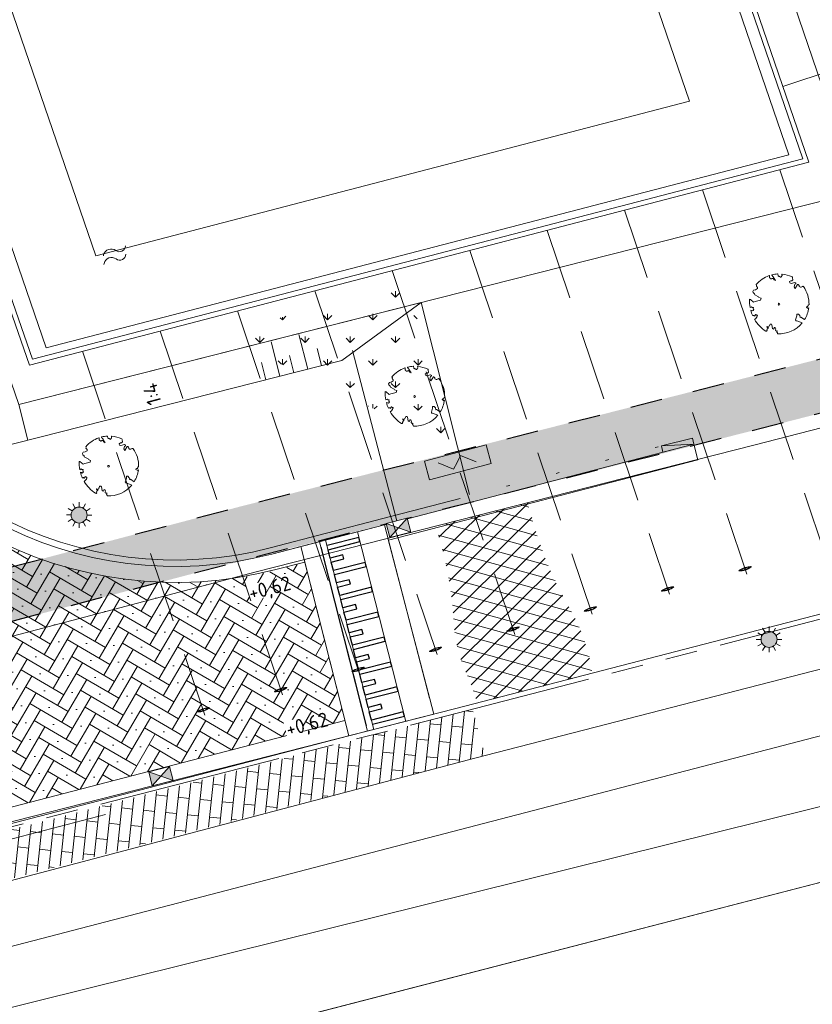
# Model space of a CAD drawing. Header units: metres. Extents: x 264570 to 266133, y 576109 to 577454.
# Tile 61 of 128: x 265560 to 265585, y 576738 to 576769. Entities that reach past the tile are written whole.
import ezdxf
from ezdxf.enums import TextEntityAlignment as Align

# ---------------------------------------------------------------- set-up
doc = ezdxf.new("R2010")
doc.units = ezdxf.units.M
doc.set_wipeout_variables(frame=1)
for name, pattern in [('B-WE-RI-HWA_PVC_160-G', [10, 5.5, -4.5]), ('B-WE-VH-KANTOPSLUITING_TROTTOIRBAND_[AFMETING1]-G', [10, 5.75, -0.75, 1, -0.75, 1, -0.75]), ('B-WE-VH-KANTOPSLUITING_TROTTOIRBAND_RWS_[AFMETINGEN1]-G', [10, 2.5, -1.5, 0, -1.5, 0, -1.5, 0, -1.5, 0, -1.5]), ('NLCS-HIDDEN', [4, 2, -2]), ('XX-HIDDEN2', [3.335, 2.225, -1.11])]:
    doc.linetypes.add(name, pattern=pattern)
for name, color, linetype, lineweight in [('B-OI-RI-HWA_KOLK-S', 252, 'Continuous', 9), ('B-WE-GK-BESCHOEIING-TYPE_1-G', 252, 'B-WE-GK-BESCHOEIING_TYPE_1-G', 15), ('B-WE-GR-BOOM-S', 252, 'Continuous', 15), ('B-WE-GR-GRAS_BERMKRUIDENMENGSEL-A', 252, 'Continuous', 18), ('B-WE-GW-TALUDARCERING_KORT-G', 252, 'Continuous', 15), ('B-WE-GW-TALUDARCERING_LANG-G', 252, 'Continuous', 15), ('B-WE-IE-MEUBILAIR_WEGMEUBILAIR_VERDEELKAST-S', 252, 'Continuous', 15), ('B-WE-KL-ET_LS_OV_LICHTMAST-S', 252, 'Continuous', 15), ('B-WE-KL-TRACE-A', 252, 'Continuous', 13), ('B-WE-KL-TRACE-GD', 252, 'NLCS-HIDDEN', 25), ('B-WE-OG-TOPOGRAFIE-G', 252, 'Continuous', 15), ('B-WE-OG-TOPOGRAFIE-S', 252, 'Continuous', 18), ('B-WE-RI-HWA_PVC_160-G', 252, 'B-WE-RI-HWA_PVC_160-G', 18), ('B-WE-VH-KANTOPSLUITING_ELEMENT_VERLOOPBAND_11-22x25_19-22x16-G', 252, 'Continuous', 18), ('B-WE-VH-KANTOPSLUITING_OPSLUITBAND_10X20-G', 252, 'B-WE-VH-KANTOPSLUITING_TALUDBAND-G', 18), ('B-WE-VH-KANTOPSLUITING_TROTTOIRBAND_[AFMETINGEN1]-G', 252, 'B-WE-VH-KANTOPSLUITING_TROTTOIRBAND_[AFMETING1]-G', 18), ('B-WE-VH-KANTOPSLUITING_TROTTOIRBAND_RWS_11-22X25-G', 252, 'B-WE-VH-KANTOPSLUITING_TROTTOIRBAND_RWS_[AFMETINGEN1]-G', 18), ('B-WE-VH-STRAATBAKSTEEN_DF_KEPER_ELZAS-A', 252, 'Continuous', 13), ('B-WE-VH-VERHARDING_ASFALT-A', 252, 'Continuous', 18), ('B-WE-VH-VERHARDING_BETONSTRAATSTEEN_DIKFORMAAT_HALF-A', 252, 'Continuous', 13), ('B-XX-AL-HOOGTELABEL-T18', 252, 'Continuous', 18), ('B-XX-GC-VERANKERING_ANKERSTANG-G', 252, 'XX-HIDDEN2', 18), ('B-XX-GK-BESCHOEIING_KUNSTSTOF-G', 252, 'GK-BESCHOEIING', 18)]:
    doc.layers.add(name, color=color, linetype=linetype, lineweight=lineweight)
doc.styles.add('NLCS-ISO-M250-T18', font='NLCS-ISO.ttf', dxfattribs={"height": 0.45})
doc.styles.get("Standard").update_dxf_attribs({"font": 'arial.ttf'})
doc.linetypes.add('B-WE-GK-BESCHOEIING_TYPE_1-G', pattern='A,7.5,[151,NLCS.shx,S=2,R=0,X=-0.25,Y=0.6],2.5', length=10)
doc.linetypes.add('B-WE-VH-KANTOPSLUITING_TALUDBAND-G', pattern='A,5,-2.5,[4,NLCS.shx,S=0.5,R=0,X=0,Y=0],-2.5', length=10)
doc.linetypes.add('GK-BESCHOEIING', pattern='A,30,-5,[1,NLCS.SHX,S=1,R=0,X=0,Y=0],-5', length=40)

# ---------------------------------------------------------------- blocks, each defined once
blk = doc.blocks.new('BOOM-S')
blk.add_lwpolyline([(0.3987779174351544, 4.34424961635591), (0.4068101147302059, 4.353639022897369), (0.4144662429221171, 4.361840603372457), (0.4218039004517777, 4.36920935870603), (0.4288806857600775, 4.3761002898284), (0.4357541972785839, 4.382868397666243), (0.4424820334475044, 4.389868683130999), (0.4491217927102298, 4.397456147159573), (0.4557310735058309, 4.405985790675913), (0.4622602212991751, 4.41584358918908), (0.4682305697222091, 4.427539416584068), (0.4730561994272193, 4.441614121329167), (0.4761511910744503, 4.458608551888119), (0.4769296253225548, 4.479063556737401), (0.4748055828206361, 4.503519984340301), (0.4691931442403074, 4.53251868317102), (0.4381798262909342, 4.641635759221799, -0.5293802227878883), (0.4878173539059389, 4.700947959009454, -0.08713876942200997), (2.045227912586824, 4.26384220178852, -0.3723405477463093), (2.106244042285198, 4.123633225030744), (2.170159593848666, 3.797753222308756), (2.010102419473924, 3.638201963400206), (1.836640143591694, 3.674522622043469), (1.629119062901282, 3.518876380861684), (1.708541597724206, 3.321247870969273), (1.923431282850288, 3.252119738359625), (2.500306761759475, 3.384727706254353), (2.640982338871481, 3.307005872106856), (2.627193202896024, 3.183194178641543), (2.495602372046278, 3.102148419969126), (2.375976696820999, 2.711768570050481), (2.528988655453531, 2.461500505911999), (2.920617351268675, 3.085555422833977, -0.5046405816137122), (3.140271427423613, 2.894764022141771, 0.3319483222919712), (3.267157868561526, 2.693230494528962, 0.282007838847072), (3.681371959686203, 2.769398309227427), (3.648234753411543, 2.752252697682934, -0.5121558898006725), (3.837951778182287, 2.750751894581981, -0.1607604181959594), (4.697004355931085, -0.05169747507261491), (4.588986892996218, -0.1558635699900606), (4.588047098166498, -0.2709153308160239), (4.482533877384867, -0.2902863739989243), (4.495772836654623, -0.4037004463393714), (4.331532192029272, -0.3508312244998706), (4.281794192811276, -0.4787032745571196), (4.484321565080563, -0.6133576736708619), (4.547656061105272, -0.6635139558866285), (4.659341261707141, -0.5524494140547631, -0.1063709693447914), (4.001892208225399, -2.406679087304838), (3.41620020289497, -2.029217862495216), (3.307659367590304, -2.103838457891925), (3.238407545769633, -1.793056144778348), (3.029755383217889, -1.542788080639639), (2.787641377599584, -1.545155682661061), (2.793282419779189, -1.834767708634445), (2.609555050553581, -2.468733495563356), (2.637432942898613, -2.589627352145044), (2.770680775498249, -2.608685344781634), (3.623238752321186, -2.934605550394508, -0.2362982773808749), (-0.2075243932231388, -4.622307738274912, 0.1596250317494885), (-0.3199674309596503, -4.397955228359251, 0.3508021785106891), (-0.2902491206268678, -4.174571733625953, -0.5046405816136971), (-0.5531954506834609, -4.050038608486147), (-0.4892187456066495, -3.844850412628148), (-0.5969296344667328, -3.653208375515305), (-0.7390886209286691, -3.667472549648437), (-0.7604602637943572, -3.820534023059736), (-0.8683093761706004, -3.882888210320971), (-0.9959863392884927, -3.78527215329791), (-1.106231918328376, -3.203708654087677), (-1.190332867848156, -3.119737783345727), (-1.403219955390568, -3.12637517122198), (-1.462415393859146, -3.378935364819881), (-1.549165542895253, -3.406174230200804), (-1.630999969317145, -3.616835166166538), (-1.846968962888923, -3.501336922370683, 0.7335825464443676), (-1.768083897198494, -3.66274319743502, -0.8616245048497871), (-1.724211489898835, -3.805577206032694, 0.2799778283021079), (-1.883663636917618, -4.049792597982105), (-1.87702568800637, -4.059096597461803, -0.8270561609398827), (-2.035627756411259, -4.225184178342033, -0.1167741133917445), (-3.828223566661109, -2.356820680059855), (-3.79339575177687, -2.350307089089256), (-3.76493396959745, -2.342410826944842), (-3.742092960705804, -2.333415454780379), (-3.724127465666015, -2.323604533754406), (-3.710292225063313, -2.313261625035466), (-3.69984197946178, -2.302670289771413), (-3.692031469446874, -2.292114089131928), (-3.473611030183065, -2.013538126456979), (-3.468919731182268, -2.003820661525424), (-3.465085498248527, -1.994495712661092), (-3.461816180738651, -1.985353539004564), (-3.458819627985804, -1.976184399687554), (-3.455803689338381, -1.966778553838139), (-3.452476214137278, -1.956926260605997), (-3.448545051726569, -1.946417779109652), (-3.443718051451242, -1.935043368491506), (-3.437803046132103, -1.922657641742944), (-3.43100780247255, -1.909372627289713), (-3.423640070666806, -1.895364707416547), (-3.416007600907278, -1.88081026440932), (-3.408418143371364, -1.865885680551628), (-3.401179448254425, -1.850767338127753), (-3.394599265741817, -1.835631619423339), (-3.388985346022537, -1.820654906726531), (-3.384593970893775, -1.806019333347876), (-3.381475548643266, -1.791930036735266), (-3.379629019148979, -1.778597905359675), (-3.379053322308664, -1.766233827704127), (-3.379747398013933, -1.755048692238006), (-3.381710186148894, -1.745253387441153), (-3.384940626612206, -1.737058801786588), (-3.389437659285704, -1.730675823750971), (-3.395177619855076, -1.726207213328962), (-3.402046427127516, -1.723323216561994), (-3.409907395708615, -1.721585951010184), (-3.418623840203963, -1.720557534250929), (-3.428059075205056, -1.719800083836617), (-3.43807641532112, -1.718875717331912), (-3.44853917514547, -1.717346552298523), (-3.459310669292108, -1.714774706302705), (-3.470277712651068, -1.71082271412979), (-3.481421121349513, -1.705554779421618), (-3.492745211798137, -1.699135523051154), (-3.50425430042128, -1.691729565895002), (-3.515952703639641, -1.683501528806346), (-3.527844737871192, -1.674616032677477), (-3.539934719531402, -1.665237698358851), (-3.552226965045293, -1.655531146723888), (-3.564698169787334, -1.645612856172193), (-3.577214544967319, -1.635406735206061), (-3.589614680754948, -1.624788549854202), (-3.601737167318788, -1.613634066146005), (-3.825925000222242, -1.870157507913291), (-3.837007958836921, -1.857557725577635), (-3.847329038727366, -1.844048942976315), (-3.856726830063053, -1.829506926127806), (-3.865489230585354, -1.814105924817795), (-3.875701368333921, -1.799214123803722), (-3.88989767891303, -1.786498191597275), (-3.910612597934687, -1.777624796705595), (-3.94038056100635, -1.774260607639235), (-3.981736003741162, -1.778072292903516), (-4.037213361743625, -1.790726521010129), (-4.109347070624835, -1.813889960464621, -0.04099741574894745), (-4.417328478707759, -0.9470890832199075), (-4.257176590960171, -0.9746547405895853), (-4.114496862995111, -1.066137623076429), (-4.038465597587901, -0.9972947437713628), (-3.94700318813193, -0.8546361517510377), (-4.034588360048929, -0.7207480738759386), (-3.985542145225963, -0.5229899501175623), (-4.167342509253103, -0.5080714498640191), (-4.289085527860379, -0.3901508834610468), (-4.510309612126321, -0.5348354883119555, -0.05814040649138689), (-4.5988862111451, 0.7644784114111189), (-4.47324192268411, 0.7395528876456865), (-3.963079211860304, 0.335541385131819), (-3.742832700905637, 0.4119701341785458), (-2.884168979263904, 0.6385843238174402), (-2.811019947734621, 0.9221287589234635), (-3.142900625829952, 1.054281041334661), (-3.193741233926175, 1.162956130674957), (-3.799705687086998, 1.460400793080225), (-3.813162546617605, 1.63068809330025), (-4.017955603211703, 1.804271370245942), (-4.101227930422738, 1.972836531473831), (-3.961329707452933, 2.192710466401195), (-3.648771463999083, 2.241643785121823), (-3.364856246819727, 2.427282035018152), (-3.361664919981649, 2.618591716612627), (-3.538710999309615, 2.827212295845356), (-3.491690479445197, 2.915399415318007), (-3.56178316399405, 3.051834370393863, -0.1342797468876), (-1.53434658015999, 4.457609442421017, -0.5417265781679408), (-1.472156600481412, 4.40997469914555), (-1.482215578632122, 4.277483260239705), (-1.480081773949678, 4.208620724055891), (-1.470720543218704, 4.155952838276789), (-1.455714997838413, 4.116594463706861), (-1.436648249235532, 4.087660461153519), (-1.415103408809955, 4.066265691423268), (-1.392663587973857, 4.049525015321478), (-1.370911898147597, 4.034553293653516), (-1.351100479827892, 4.019063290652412), (-1.33315758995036, 4.003159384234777), (-1.316680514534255, 3.987543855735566), (-1.301266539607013, 3.972918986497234), (-1.286512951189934, 3.959987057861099), (-1.272017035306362, 3.949450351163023), (-1.25737607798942, 3.942011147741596), (-1.242187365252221, 3.938371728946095), (-1.226133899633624, 3.938974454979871), (-1.209241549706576, 3.943222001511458), (-1.191621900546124, 3.950257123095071), (-1.173386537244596, 3.959222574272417), (-1.154647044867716, 3.969261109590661), (-1.135515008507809, 3.979515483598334), (-1.116102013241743, 3.989128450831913), (-1.096519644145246, 3.997242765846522), (-1.076885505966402, 4.003246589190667), (-1.057341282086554, 4.007509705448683), (-1.038034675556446, 4.010647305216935), (-1.019113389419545, 4.013274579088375), (-1.000725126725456, 4.016006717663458), (-0.9830175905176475, 4.019458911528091), (-0.9661384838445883, 4.024246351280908), (-0.9502355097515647, 4.030984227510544), (-0.9354276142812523, 4.04011654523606), (-0.9217187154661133, 4.051402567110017), (-0.909083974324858, 4.064430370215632), (-0.8974985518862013, 4.078788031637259), (-0.8877237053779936, 3.986718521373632), (-0.8669159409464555, 3.962948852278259), (-0.7688214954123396, 3.796562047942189), (-0.5630461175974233, 3.684102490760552), (-0.8545067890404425, 4.156201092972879), (-0.8491501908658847, 4.170546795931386), (-0.8454482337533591, 4.184469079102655), (-0.8437656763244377, 4.198121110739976), (-0.8444672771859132, 4.211656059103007), (-0.8479177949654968, 4.225227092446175), (-0.8544819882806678, 4.238987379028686), (-0.8645246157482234, 4.253090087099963), (-0.8783150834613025, 4.267823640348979), (-0.8957413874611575, 4.284017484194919), (-0.9165961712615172, 4.302636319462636), (-0.9406720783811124, 4.324644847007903), (-0.96776175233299, 4.351007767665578), (-0.9976578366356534, 4.382689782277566), (-1.030152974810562, 4.420655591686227), (-1.10569949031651, 4.518565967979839, -0.5431042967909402), (-1.079694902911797, 4.592575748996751, -0.04676559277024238), (-0.2159664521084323, 4.718149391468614, -0.3851675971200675), (-0.1673587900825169, 4.678487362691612), (-0.1404077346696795, 4.501466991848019), (-0.1270176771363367, 4.446162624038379), (-0.112003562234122, 4.407440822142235), (-0.09572821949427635, 4.382290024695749), (-0.07855447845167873, 4.367698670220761), (-0.0608451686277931, 4.360655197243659), (-0.04296311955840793, 4.35814804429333), (-0.02527116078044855, 4.357165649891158), (-0.008065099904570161, 4.355231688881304), (0.008627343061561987, 4.352010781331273), (0.02484547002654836, 4.347702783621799), (0.04062858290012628, 4.342507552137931), (0.05601598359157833, 4.336624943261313), (0.07104697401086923, 4.330254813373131), (0.08576085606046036, 4.323597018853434), (0.1001969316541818, 4.316851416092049), (0.1143637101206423, 4.310171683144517), (0.1281465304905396, 4.303526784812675), (0.1413999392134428, 4.296839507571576), (0.1539784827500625, 4.290032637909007), (0.1657367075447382, 4.283028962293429), (0.1765291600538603, 4.275751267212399), (0.1862103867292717, 4.2681223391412), (0.1946349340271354, 4.260064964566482), (0.2017367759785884, 4.251567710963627), (0.2077675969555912, 4.242882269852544), (0.2130585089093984, 4.23432611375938), (0.2179406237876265, 4.226216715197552), (0.2227450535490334, 4.218871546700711), (0.2278029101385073, 4.212608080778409), (0.2334453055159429, 4.207743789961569), (0.2400033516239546, 4.204596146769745), (0.2477214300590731, 4.203414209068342), (0.2564970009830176, 4.20417337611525), (0.2661407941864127, 4.20678063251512), (0.2764635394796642, 4.211142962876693), (0.2872759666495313, 4.217167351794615), (0.2983888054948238, 4.224760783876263), (0.3096127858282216, 4.233830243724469), (0.3207586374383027, 4.244282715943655), (0.3316651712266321, 4.255981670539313), (0.3422835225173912, 4.268616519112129), (0.352592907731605, 4.281833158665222), (0.3625725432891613, 4.29527748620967), (0.3722016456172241, 4.308595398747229), (0.3814594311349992, 4.321432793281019), (0.3903251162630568, 4.33343556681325)], format="xyb", close=True)
blk.add_circle((0, 0), 0.1382965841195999)
blk = doc.blocks.new('N-SKL-ET_LS_OV_LICHTMAST_TYPE6-SO')
h = blk.add_hatch(color=255)
h.dxf.hatch_style = 1
h.paths.add_polyline_path([(-1.25, 0, 1), (1.25, 0, 1)])
at = {"flags": 128}
for points in [[(-0.625, 1.082531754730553), (-1, 1.732050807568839)], [(0, 1.25), (0, 2)], [(0.625, 1.082531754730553), (1, 1.732050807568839)], [(-1.25, 0), (-2, 0)], [(-1.082531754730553, 0.625), (-1.732050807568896, 1)], [(1.082531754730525, 0.625), (1.732050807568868, 1)], [(2, 0), (1.25, 0)], [(-1.732050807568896, -1), (-1.082531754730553, -0.625)], [(-1, -1.732050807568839), (-0.625, -1.082531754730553)], [(0, -2), (0, -1.25)], [(0.9999999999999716, -1.732050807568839), (0.625, -1.082531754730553)], [(1.732050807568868, -1), (1.082531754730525, -0.625)]]:
    blk.add_lwpolyline(points, dxfattribs=at)
blk.add_circle((0, 0), 1.25)
at = {"lineweight": 30, "flags": 104}
blk.add_attdef('01', text='', height=1.8, dxfattribs=at).set_placement((2.706316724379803, 1.091518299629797), align=Align.TOP_LEFT)
blk = doc.blocks.new('SOG-TOPOGRAFIE_WATER-SO')
at = {"flags": 128}
for points in [[(-2.514054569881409, 0.5568924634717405), (-2.426488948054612, 0.6951578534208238, -0.5388311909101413), (-0.4182167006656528, 0.730876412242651, 0.6051675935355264), (1.257070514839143, 0.9290568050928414, -4.03570463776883)], [(-2.881594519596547, -0.7116924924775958), (-2.794028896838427, -0.5734271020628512, -0.5388311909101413), (-0.7857566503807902, -0.537708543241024, 0.6051675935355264), (0.8895305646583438, -0.3395281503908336, -4.03570463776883)]]:
    blk.add_lwpolyline(points, format="xyb", dxfattribs=at)
blk = doc.blocks.new('*U37')
for p, q in [((0.5000000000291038, 2.91038304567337e-11), (0, 0.1000000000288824)), ((0, 0), (0, 0.1000000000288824)), ((0, 0.1000000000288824), (0.5000000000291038, 0.1000000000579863)), ((0.5000000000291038, 2.91038304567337e-11), (0, 0)), ((0.5000000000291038, 0.1000000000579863), (0.5000000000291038, 2.91038304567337e-11))]:
    blk.add_line(p, q)
blk = doc.blocks.new('*U42')
blk.add_wipeout([(-1.125000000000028, 0.7499999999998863), (1.124999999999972, 0.7499999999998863), (1.124999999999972, -0.7499999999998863), (-1.125000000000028, -0.7499999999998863)])
h = blk.add_hatch(color=256)
h.dxf.hatch_style = 1
h.paths.add_polyline_path([(0, 0), (-1.124999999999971, 0.7499999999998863), (-1.124999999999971, -0.7499999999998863)])
h.paths.add_polyline_path([(1.124999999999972, -0.7499999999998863), (1.124999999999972, 0.7499999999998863), (5.551115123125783e-17, -1.110223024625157e-16)])
for p, q in [((-1.124999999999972, -0.7499999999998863), (1.124999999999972, 0.7499999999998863)), ((1.124999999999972, -0.7499999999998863), (-1.124999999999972, 0.7499999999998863))]:
    blk.add_line(p, q)
at = {"flags": 128}
blk.add_lwpolyline([(-1.124999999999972, -0.7499999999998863), (1.124999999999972, -0.7499999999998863), (1.124999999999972, 0.7499999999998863), (-1.124999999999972, 0.7499999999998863)], close=True, dxfattribs=at)

msp = doc.modelspace()

# ---------------------------------------------------------------- hatches: boundary and pattern name
at = {"layer": 'B-WE-GR-GRAS_BERMKRUIDENMENGSEL-A'}
h = msp.add_hatch(dxfattribs=at)
h.set_pattern_fill('AGR-KRUIDEN', color=256, scale=0.5, pattern_type=2)
h.set_pattern_definition([(90, (214669.059932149, 555914.2474301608), (-0.707106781, 0.707106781), [0.1875, -1.226713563]), (45, (214669.059932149, 555914.2474301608), (-0.7071067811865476, 0.7071067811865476), [0.1875, -0.8125000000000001]), (135, (214669.059932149, 555914.2474301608), (-0.7071067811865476, -0.7071067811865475), [0.1875, -0.8125])])
h.paths.add_polyline_path([(265571.9686177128, 576760.8377485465), (265573.2322089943, 576755.8450436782), (265566.0063562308, 576759.3287745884)])
at = {"layer": 'B-WE-KL-TRACE-A'}
h = msp.add_hatch(dxfattribs=at)
h.set_pattern_fill('DOTS', color=256, scale=0.5)
h.set_pattern_definition([(0, (265713.5037215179, 576754.347448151), (0.079375, 0.15875), [0, -0.15875])])
h.paths.add_polyline_path([(265257.4968369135, 576901.5761774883), (265280.0916573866, 576836.2847694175), (265298.3095297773, 576783.2684052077), (265291.7910652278, 576781.3919409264), (265239.3844830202, 576934.357341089), (265222.6545188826, 576983.2093656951), (265230.6998002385, 576979.9387431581), (265245.2970659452, 576937.4214639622), (265245.4268832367, 576937.0400356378)])
h.paths.add_polyline_path([(265223.1412313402, 576984.792636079), (265219.9171446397, 576993.6057803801), (265211.9711137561, 577028.5841000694), (265210.5470434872, 577042.0965979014), (265222.785960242, 577002.9892891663), (265229.9890989, 576982.0087943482)])
h.paths.add_polyline_path([(265207.4883815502, 577055.376185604), (265208.8761607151, 577042.2080411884), (265202.7742237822, 577069.0686844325)])
h.paths.add_polyline_path([(265194.590062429, 577097.9085658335), (265209.1096184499, 577055.7358143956), (265209.6692168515, 577050.4259835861), (265224.3538914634, 577003.5036852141), (265246.8556826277, 576937.9629903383), (265259.0579230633, 576902.1106026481), (265281.6549596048, 576836.8125882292), (265331.2802575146, 576692.4013527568), (265402.2473446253, 576711.0228501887), (265417.8306975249, 576715.0566852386), (265434.2459850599, 576719.39302536), (265450.777129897, 576723.649835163), (265466.979540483, 576727.876377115), (265483.5581751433, 576732.242807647), (265517.7483926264, 576741.1028640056), (265533.9867995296, 576745.3759710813), (265551.2601896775, 576749.8448133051), (265566.6743261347, 576753.91090446), (265582.2410935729, 576757.8706258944), (265589.3106052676, 576759.6852915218), (265591.0430590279, 576760.3291778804), (265486.4121519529, 577064.1697157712), (265488.3031695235, 577064.8209089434), (265593.6022476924, 576759.0400508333), (265591.7270126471, 576758.3430263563), (265591.5804511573, 576758.7686302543), (265589.8027725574, 576758.1081338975), (265582.6495914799, 576756.271991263), (265567.0881413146, 576752.3136223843), (265551.677254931, 576748.2483885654), (265534.4033856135, 576743.7794223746), (265518.1652984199, 576739.5063994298), (265483.9752518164, 576730.646387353), (265467.3979015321, 576726.280295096), (265451.1910992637, 576722.0526075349), (265434.66242537, 576717.7964340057), (265418.2481494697, 576713.4603611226), (265402.66378843, 576709.4262651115), (265330.2160485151, 576690.416310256), (265298.8464300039, 576781.7059561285), (265290.7389347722, 576779.3720590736), (265237.8235169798, 576933.822658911), (265212.5083100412, 577007.7438641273), (265210.3404490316, 577028.3139285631), (265197.8001714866, 577083.5160594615), (265193.029937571, 577097.3714341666)])
at = {"layer": 'B-WE-VH-STRAATBAKSTEEN_DF_KEPER_ELZAS-A'}
h = msp.add_hatch(dxfattribs=at)
h.set_pattern_fill('AVH-SBS_DIKFORMAAT_KEPER', color=256, scale=28, angle=40.68095393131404, pattern_type=2)
h.set_pattern_definition([(59.70339913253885, (70383.41480010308, 116926.5095320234), (-0.1386979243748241, 0.5285572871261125), [1.5456, -0.7728000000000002]), (329.7033991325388, (70382.41391728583, 116927.0943210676), (-0.1386979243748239, 0.5285572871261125), [1.5456, -0.7728000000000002]), (59.70339913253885, (70383.73531050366, 116927.4410658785), (-0.1386979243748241, 0.5285572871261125), [0, -2.3184]), (59.70339913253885, (70383.01182353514, 116926.9687403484), (-0.1386979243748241, 0.5285572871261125), [0, -2.3184])])
edge = h.paths.add_edge_path()
edge.add_arc((265564.7334408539, 576764.3475770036), 12.80026709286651, 247.2003090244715, 288.13027329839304, ccw=False)
edge.add_arc((265564.6396289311, 576763.997711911), 12.44148237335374, 204.0701512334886, 246.9742174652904, ccw=False)
edge.add_line((265553.2799735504, 576758.9233929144), (265548.5073835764, 576757.2843991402))
edge.add_arc((265536.0237290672, 576756.6453607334), 12.49999999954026, -75.49490192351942, 2.93041371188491, ccw=False)
edge.add_line((265539.1545559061, 576744.5437937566), (265540.4703680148, 576739.5666029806))
edge.add_line((265540.4703680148, 576739.5666029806), (265569.9729789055, 576747.2332395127))
edge.add_line((265569.9729789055, 576747.2332395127), (265569.9753725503, 576747.2338615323))
edge.add_line((265569.9753725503, 576747.2338615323), (265568.7166101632, 576752.1828246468))
at = {"layer": 'B-WE-VH-VERHARDING_ASFALT-A'}
h = msp.add_hatch(dxfattribs=at)
h.set_pattern_fill('AVH-ASFALT', color=256, scale=2, angle=265.5307055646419, style=0, pattern_type=2)
h.set_pattern_definition([(344.5531507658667, (53285.48445261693, 115526.1136385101), (0.106537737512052, 0.3855511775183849), []), (44.5531507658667, (53285.48445261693, 115526.1136385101), (-0.280628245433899, 0.2850399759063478), [])])
edge = h.paths.add_edge_path()
edge.add_arc((265587.3436368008, 576756.7309138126), 11.95130429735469, 193.0135150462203, 210.2404945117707, ccw=False)
edge.add_line((265575.6992781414, 576754.0397085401), (265572.8068748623, 576753.3039673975))
edge.add_arc((265561.5540875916, 576749.5943156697), 11.84849092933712, 3.146720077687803, 18.24558649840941, ccw=False)
edge.add_arc((265577.5248094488, 576750.4723206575), 4.146347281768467, 183.1467200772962, 204.9349832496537)
edge.add_arc((265568.7761700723, 576746.4048429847), 5.501609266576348, 14.391308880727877, 24.934983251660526, ccw=False)
edge.add_line((265574.1051436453, 576747.7722292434), (265577.7090101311, 576748.705789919))
edge.add_arc((265572.3217324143, 576747.9737375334), 5.436787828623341, 7.738263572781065, 30.24049451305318)
at = {"layer": 'B-WE-VH-VERHARDING_BETONSTRAATSTEEN_DIKFORMAAT_HALF-A'}
h = msp.add_hatch(dxfattribs=at)
h.set_pattern_fill('AVH-BSS_DIKFORMAAT_HALFST', color=256, scale=25, angle=354.0000000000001, pattern_type=2)
h.set_pattern_definition([(354.0000000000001, (17846.70103674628, 131.3533137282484), (1.083423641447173, 0.4064781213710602), [0.345, -0.345]), (84.00000000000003, (17846.70103674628, 131.3533137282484), (-0.3431100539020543, 0.03606231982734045), [])])
h.paths.add_polyline_path([(265537.3059659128, 576738.0239591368), (265537.6722762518, 576736.6065673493), (265574.3523319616, 576746.1369726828), (265573.9704989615, 576747.5823992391)])

# ---------------------------------------------------------------- linework, layer by layer
at = {"layer": 'B-WE-GK-BESCHOEIING-TYPE_1-G', "ltscale": 0.6}
msp.add_lwpolyline([(265499.4020482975, 577012.3901902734), (265514.2099192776, 576969.0832622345), (265533.9820542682, 576911.3747072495), (265538.3295608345, 576898.5851092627), (265538.9244475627, 576896.8180111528), (265541.0412265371, 576890.6666791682), (265541.4989210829, 576889.3496454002), (265555.1171798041, 576849.7199909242), (265572.2235753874, 576799.9116743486), (265584.2926332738, 576764.7879893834), (265560.2057181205, 576758.5206120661), (265549.0422495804, 576790.6650734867)], dxfattribs=at)
at = {"layer": 'B-WE-GW-TALUDARCERING_KORT-G'}
for p, q in [((265568.3746028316, 576758.1026354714), (265568.2380186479, 576758.642206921)), ((265569.2470540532, 576758.3236080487), (265569.1104698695, 576758.8631794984)), ((265567.5021218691, 576757.881780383), (265567.3655674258, 576758.4212343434))]:
    msp.add_line(p, q, dxfattribs=at)
at = {"layer": 'B-WE-GW-TALUDARCERING_LANG-G'}
for p, q in [((265568.810843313, 576758.2130630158), (265568.537615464, 576759.2924408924)), ((265567.9383623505, 576757.9922079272), (265567.6652534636, 576759.0711158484))]:
    msp.add_line(p, q, dxfattribs=at)
at = {"layer": 'B-WE-GW-TALUDARCERING_LANG-G', "flags": 128}
msp.add_lwpolyline([(265559.7725559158, 576757.10786958), (265560.0539120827, 576755.9963810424)], dxfattribs=at)
at = {"layer": 'B-WE-IE-MEUBILAIR_WEGMEUBILAIR_VERDEELKAST-S'}
for points in [[(265574.5499883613, 576755.2658415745), (265572.6158990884, 576754.7566277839), (265572.4631349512, 576755.3368545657), (265574.397224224, 576755.8460683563), (265574.5499883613, 576755.2658415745)], [(265572.8877396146, 576755.2862807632), (265573.3743155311, 576755.0877736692), (265573.4829757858, 576755.2996029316), (265573.5916360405, 576755.511432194), (265574.0782119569, 576755.3129251)]]:
    msp.add_lwpolyline(points, dxfattribs=at)
at = {"layer": 'B-WE-KL-TRACE-GD', "ltscale": 0.5, "flags": 128}
msp.add_lwpolyline([(265194.590062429, 577097.9085658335), (265209.1096184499, 577055.7358143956), (265209.6692168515, 577050.4259835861), (265224.3538914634, 577003.5036852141), (265246.8556826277, 576937.9629903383), (265259.0579230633, 576902.1106026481), (265281.6549596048, 576836.8125882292), (265331.2802575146, 576692.4013527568), (265402.2473446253, 576711.0228501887), (265417.8306975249, 576715.0566852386), (265434.2459850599, 576719.39302536), (265450.777129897, 576723.649835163), (265466.979540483, 576727.876377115), (265483.5581751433, 576732.242807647), (265517.7483926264, 576741.1028640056), (265533.9867995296, 576745.3759710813), (265551.2601896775, 576749.8448133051), (265566.6743261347, 576753.91090446), (265582.2410935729, 576757.8706258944), (265589.3106052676, 576759.6852915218), (265591.0430590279, 576760.3291778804), (265486.4121519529, 577064.1697157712), (265488.3031695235, 577064.8209089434), (265593.6022476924, 576759.0400508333), (265591.7270126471, 576758.3430263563), (265591.5804511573, 576758.7686302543), (265589.8027725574, 576758.1081338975), (265582.6495914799, 576756.271991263), (265567.0881413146, 576752.3136223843), (265551.677254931, 576748.2483885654), (265534.4033856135, 576743.7794223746), (265518.1652984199, 576739.5063994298), (265483.9752518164, 576730.646387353), (265467.3979015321, 576726.280295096), (265451.1910992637, 576722.0526075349), (265434.66242537, 576717.7964340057), (265418.2481494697, 576713.4603611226), (265402.66378843, 576709.4262651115), (265330.2160485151, 576690.416310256), (265298.8464300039, 576781.7059561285), (265290.7389347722, 576779.3720590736), (265237.8235169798, 576933.822658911), (265212.5083100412, 577007.7438641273), (265210.3404490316, 577028.3139285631), (265197.8001714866, 577083.5160594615), (265193.029937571, 577097.3714341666)], close=True, dxfattribs=at)
at = {"layer": 'B-WE-OG-TOPOGRAFIE-G'}
msp.add_line((265568.6961950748, 576752.2583330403), (265570.0987337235, 576746.7493121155), dxfattribs=at)
for points in [[(265549.5687038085, 576791.0955508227), (265560.6333391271, 576758.8764126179), (265583.8623203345, 576764.9183916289), (265498.9326200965, 577012.223678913)], [(265551.8385831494, 576791.8750684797), (265562.1810427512, 576761.7588354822), (265580.7510230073, 576766.5889840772), (265496.6655628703, 577011.4359435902)], [(265146.2939801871, 576984.1138139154), (265054.5265921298, 576952.2854468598), (265076.6657010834, 576887.8328293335), (265077.7702370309, 576884.617242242), (265164.7474563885, 576631.4042757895), (265212.8503312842, 576643.9691349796), (265260.9839976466, 576656.4443523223), (265260.772, 576657.063), (265284.398, 576664.646), (265285.162, 576664.816), (265285.638, 576664.419), (265328.595, 576675.718), (265332.455, 576676.733), (265342.03, 576679.251), (265422.617, 576700.306), (265485.568, 576716.533), (265587.981, 576742.976), (265589.623, 576742.562), (265592.107, 576740.013), (265593.761, 576738.712), (265595.408, 576733.376), (265604.83, 576703.223)], [(265586.0299148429, 576763.7545146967), (265542.4760927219, 576891.172273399), (265541.1899201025, 576890.6957597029)], [(265548.2557127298, 576790.6392831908), (265559.7725559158, 576757.10786958), (265586.029914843, 576763.7545146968)], [(265548.2557127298, 576790.6392831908), (265559.7725559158, 576757.10786958), (265586.029914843, 576763.7545146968)], [(265571.211862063, 576753.3479423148), (265580.8896727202, 576755.8658741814)], [(265581.0155693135, 576755.3819836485), (265580.8896727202, 576755.8658741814)], [(265571.3377586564, 576752.864051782), (265581.0155693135, 576755.3819836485)], [(265568.593348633, 576752.6674000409), (265571.2118114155, 576753.3479291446)], [(265572.6234669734, 576747.9248251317), (265571.2118114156, 576753.3479291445)], [(265571.3216001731, 576752.9261578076), (265572.7509685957, 576747.4239608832)], [(265349.4399999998, 576689.183), (265349.44, 576689.183), (265351.856, 576689.823), (265367.272, 576693.991), (265382.625, 576697.953), (265398.729, 576702.158), (265415.851, 576706.603), (265432.069, 576710.828), (265447.506, 576714.788), (265465.315, 576719.486), (265503.392, 576729.393), (265520.031, 576733.663), (265537.768, 576738.335), (265556.507, 576743.289), (265573.448, 576747.602), (265590.669, 576752.063), (265592.801, 576752.633)], [(265599.571, 576750.607), (265597.23, 576752.105), (265597.012, 576752.192), (265596.79, 576752.268), (265596.565, 576752.334), (265596.337, 576752.39), (265595.991, 576752.453), (265595.606, 576752.496), (265595.536, 576752.486), (265592.801, 576752.633), (265590.669, 576752.063), (265573.448, 576747.602), (265556.507, 576743.289), (265537.768, 576738.335), (265520.031, 576733.663), (265503.392, 576729.393), (265465.315, 576719.486), (265447.506, 576714.788), (265432.069, 576710.828), (265415.851, 576706.603), (265398.729, 576702.158), (265382.625, 576697.953), (265367.272, 576693.991), (265351.856, 576689.823)], [(265568.6961950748, 576752.2583330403), (265570.0987337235, 576746.7493121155)], [(265593.183, 576750.986), (265574.034, 576746.055), (265557.09, 576741.584), (265538.253, 576736.759), (265520.435, 576732.082), (265503.991, 576727.837), (265483.95, 576722.614), (265466.016, 576717.82), (265448.094, 576713.251), (265432.602, 576709.164), (265416.288, 576704.938), (265399.362, 576700.612), (265383.146, 576696.272), (265367.913, 576692.277), (265352.165, 576688.21)], [(265422.247, 576704.446), (265586.44, 576747.167), (265589.135, 576745.602), (265589.135, 576745.602), (265545.157, 576734.691), (265545.157, 576734.691), (265485.211, 576718.533), (265480.018, 576716.884)], [(265540.4724081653, 576739.5671331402), (265569.9729789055, 576747.2332395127)], [(265540.5756385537, 576739.0773524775), (265570.0987337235, 576746.7493121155)], [(265341.419, 576681.787), (265422.603, 576702.827), (265426.004, 576703.367), (265429.162, 576704.16), (265432.669, 576705.448), (265436.985, 576706.705), (265444.429, 576708.086), (265450.715, 576709.074), (265454.19, 576709.94), (265461.665, 576711.849), (265465.349, 576713.067), (265470.435, 576714.821), (265473.873, 576715.897), (265480.018, 576716.884), (265485.211, 576718.533), (265545.157, 576734.691), (265589.135, 576745.602), (265590.304, 576745.677), (265593.886, 576743.552), (265596.448, 576738.415), (265598.846, 576731.469), (265601.39, 576723.752)], [(265604.83, 576703.223), (265595.408, 576733.376), (265593.761, 576738.712), (265592.107, 576740.013), (265589.623, 576742.562), (265587.981, 576742.976), (265485.568, 576716.533), (265422.617, 576700.306), (265342.03, 576679.251)]]:
    msp.add_lwpolyline(points, dxfattribs=at)
for points in [[(265416.4582127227, 576917.0000314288), (265423.900921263, 576895.3275902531, 0.4142135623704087), (265431.5244137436, 576891.601686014), (265500.0936855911, 576915.1496149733), (265553.323510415, 576760.1495580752, 0.3919725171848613), (265567.6913865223, 576752.4329833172), (265568.593348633, 576752.6674000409)], [(265415.9853211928, 576916.8376319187), (265423.428029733, 576895.165190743, 0.4142135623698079), (265431.6868132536, 576891.1287944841), (265499.7831935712, 576914.5143239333), (265552.850618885, 576759.9871585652, 0.3919725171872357), (265567.8171564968, 576751.9490598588), (265568.7166101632, 576752.1828246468)], [(265467.512, 576725.845), (265484.089, 576730.211), (265518.279, 576739.071), (265534.517, 576743.344), (265551.791, 576747.813), (265567.201, 576751.878), (265582.761, 576755.836), (265589.937, 576757.678), (265590.067, 576757.726), (265593.438, 576758.979), (265593.753, 576759.096), (265593.753, 576759.096, 0.3443395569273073), (265596.185, 576764.51), (265596.185, 576764.51), (265601.726, 576747.982)], [(265466.016, 576717.82), (265483.95, 576722.614), (265503.991, 576727.837), (265503.991, 576727.837), (265520.435, 576732.082), (265520.435, 576732.082), (265538.253, 576736.759), (265557.09, 576741.584), (265557.09, 576741.584), (265574.034, 576746.055), (265593.183, 576750.986), (265593.183, 576750.986, 0.1956427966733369), (265595.697, 576746.692), (265595.697, 576746.692), (265590.304, 576745.677), (265590.304, 576745.677), (265589.135, 576745.602), (265589.135, 576745.602), (265586.44, 576747.167), (265422.247, 576704.446)]]:
    msp.add_lwpolyline(points, format="xyb", dxfattribs=at)
at = {"layer": 'B-WE-OG-TOPOGRAFIE-G', "flags": 128}
for points in [[(265572.3558558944, 576760.29313774), (265559.7725559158, 576757.10786958), (265548.2557127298, 576790.6392831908)], [(265572.3558558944, 576760.29313774), (265569.8751503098, 576758.4868539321), (265559.0276020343, 576755.7365864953), (265547.1661281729, 576790.2713960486)], [(265572.3558558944, 576760.29313774), (265573.8735679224, 576754.2963503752)], [(265567.6913865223, 576752.4329833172), (265571.2118114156, 576753.3479291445)], [(265570.3683625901, 576753.1286983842), (265571.8761337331, 576747.2014296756)], [(265569.1777387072, 576752.8160514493), (265570.6831237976, 576746.8979635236)], [(265569.2202078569, 576752.6490933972), (265569.1777387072, 576752.8160514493)], [(265569.3725353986, 576752.8656019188), (265570.877920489, 576746.9475139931)], [(265569.4239263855, 576752.6635696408), (265569.3725353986, 576752.8656019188)], [(265568.593348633, 576752.6674000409), (265570.0987337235, 576746.7493121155)], [(265572.6277087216, 576747.908529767), (265572.7509685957, 576747.4239608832)], [(265572.7509685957, 576747.4239608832), (265570.0987337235, 576746.7493121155)]]:
    msp.add_lwpolyline(points, dxfattribs=at)
at = {"layer": 'B-WE-OG-TOPOGRAFIE-G', "lineweight": -3, "flags": 128}
for points in [[(265570.8354513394, 576747.114472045), (265571.8336632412, 576747.3683873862), (265571.7993969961, 576747.503097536), (265570.8024176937, 576747.2443365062), (265570.736350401, 576747.5040654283), (265571.1356351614, 576747.6056315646), (265571.1026015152, 576747.7354960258), (265570.7033167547, 576747.6339298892), (265570.6372494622, 576747.8936588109), (265571.6354613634, 576748.147574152), (265571.6024277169, 576748.2774386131), (265570.6042158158, 576748.023523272), (265570.5381485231, 576748.2832521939), (265570.9374332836, 576748.3848183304), (265570.9043996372, 576748.5146827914), (265570.5051148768, 576748.4131166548), (265570.4390475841, 576748.6728455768), (265571.4372594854, 576748.9267609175), (265571.4042258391, 576749.0566253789), (265570.4060139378, 576748.8027100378), (265570.3399466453, 576749.0624389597), (265570.7392314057, 576749.1640050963), (265570.7061977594, 576749.2938695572), (265570.306912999, 576749.1923034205), (265570.2408457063, 576749.4520323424), (265571.2390576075, 576749.7059476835), (265571.2060239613, 576749.8358121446), (265570.2078120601, 576749.5818968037), (265570.1417447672, 576749.8416257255), (265570.5410295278, 576749.943191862), (265570.5079958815, 576750.073056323), (265570.1087111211, 576749.9714901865), (265570.0426438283, 576750.2312191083), (265571.0408557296, 576750.4851344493), (265571.0078220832, 576750.6149989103), (265570.0096101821, 576750.3610835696), (265569.9435428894, 576750.6208124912), (265570.3428276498, 576750.7223786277), (265570.3097940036, 576750.8522430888), (265569.9105092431, 576750.7506769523), (265569.8444419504, 576751.0104058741), (265570.8426538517, 576751.2643212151), (265570.8096202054, 576751.3941856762), (265569.8114083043, 576751.1402703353), (265569.7453410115, 576751.3999992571), (265570.144625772, 576751.5015653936), (265570.1115921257, 576751.6314298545), (265569.7123073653, 576751.5298637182), (265569.6462400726, 576751.7895926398), (265570.6444519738, 576752.0435079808), (265570.6114183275, 576752.1733724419), (265569.6132064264, 576751.9194571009), (265569.5471391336, 576752.179186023), (265569.9464238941, 576752.2807521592), (265569.9133902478, 576752.4106166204), (265569.5141054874, 576752.3090504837), (265569.4480381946, 576752.5687794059), (265570.446250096, 576752.8226947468), (265570.4132164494, 576752.9525592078), (265569.4150045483, 576752.6986438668)], [(265569.2202078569, 576752.6490933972), (265569.4514433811, 576751.7400421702), (265569.649645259, 576750.9608554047), (265569.847847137, 576750.181668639), (265570.0460490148, 576749.402481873), (265570.2442508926, 576748.6232951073), (265570.4424527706, 576747.8441083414), (265570.6406546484, 576747.0649215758)]]:
    msp.add_lwpolyline(points, dxfattribs=at)
at = {"layer": 'B-WE-RI-HWA_PVC_160-G', "flags": 128}
for points in [[(265571.5967673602, 576753.4729311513), (265569.6166663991, 576761.0624848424)], [(265557.1621112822, 576742.9141181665), (265564.7626331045, 576744.8739532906), (265564.8998093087, 576745.0357639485), (265564.8686056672, 576745.4144806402), (265564.7067950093, 576745.5516568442), (265564.557301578, 576745.5393396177)]]:
    msp.add_lwpolyline(points, dxfattribs=at)
at = {"layer": 'B-WE-VH-KANTOPSLUITING_OPSLUITBAND_10X20-G', "flags": 128}
msp.add_lwpolyline([(265497.3444289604, 576914.4169354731), (265500.2178823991, 576915.4037313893), (265553.4855546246, 576760.2934665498), (265553.512667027, 576760.2145178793, 0.3919725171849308), (265567.6410785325, 576752.6265527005), (265571.1615034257, 576753.541498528)], format="xyb", dxfattribs=at)
at = {"layer": 'B-WE-VH-KANTOPSLUITING_TROTTOIRBAND_[AFMETINGEN1]-G', "ltscale": 0.9999899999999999, "flags": 128}
msp.add_lwpolyline([(265349.4784102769, 576689.0380012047), (265351.8947801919, 576689.6780991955), (265367.3103166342, 576693.8459738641), (265382.662688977, 576697.8078118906), (265398.7667942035, 576702.012839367), (265415.8886917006, 576706.4578127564), (265432.1065436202, 576710.6827741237), (265447.5437670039, 576714.6428314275), (265465.3530155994, 576719.340897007), (265503.4295279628, 576729.247770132), (265520.0687469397, 576733.5178263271), (265537.8062074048, 576738.1899476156), (265556.5446738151, 576743.1438064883), (265573.4853116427, 576747.456714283), (265590.7071793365, 576751.9179390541), (265592.8397424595, 576752.4880896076)], dxfattribs=at)
at = {"layer": 'B-WE-VH-KANTOPSLUITING_TROTTOIRBAND_RWS_11-22X25-G', "flags": 128}
msp.add_lwpolyline([(265571.1615034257, 576753.541498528), (265579.8711682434, 576755.8144093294)], dxfattribs=at)
at = {"layer": 'B-XX-GC-VERANKERING_ANKERSTANG-G'}
for p, q in [((265583.6747014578, 576767.0478967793), (265595.0645849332, 576770.8235608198)), ((265583.5758276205, 576764.4464830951), (265587.4036027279, 576753.0733501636)), ((265581.1563883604, 576763.816948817), (265584.9841634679, 576752.4438158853)), ((265578.717845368, 576763.1824437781), (265582.5456204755, 576751.8093108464)), ((265576.2977676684, 576762.5527433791), (265580.125542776, 576751.1796104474)), ((265573.879394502, 576761.9234864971), (265577.7071696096, 576750.5503535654)), ((265582.3017080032, 576751.9070353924, 0.2847300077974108), (265582.2990195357, 576751.9150322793, 0.2847300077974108)), ((265582.6808312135, 576752.0345864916, 0.2847300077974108), (265582.6781391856, 576752.0425821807, 0.2847300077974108)), ((265579.8816303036, 576751.2773349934, 0.2842202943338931), (265579.8789418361, 576751.2853318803, 0.2842202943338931)), ((265580.2607535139, 576751.4048860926, 0.2842202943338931), (265580.2580614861, 576751.4128817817, 0.2842202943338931)), ((265577.4632571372, 576750.6480781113, 0.2837109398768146), (265577.4605686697, 576750.6560749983, 0.2837109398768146)), ((265577.8423803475, 576750.7756292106, 0.2837109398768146), (265577.8396883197, 576750.7836248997, 0.2837109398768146)), ((265575.04063316, 576750.017715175, 0.2832006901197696), (265575.0379446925, 576750.025712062, 0.2832006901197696)), ((265575.4197563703, 576750.1452662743, 0.2832006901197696), (265575.4170643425, 576750.1532619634, 0.2832006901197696)), ((265572.998732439, 576749.5153196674, 0.282690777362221), (265572.9960404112, 576749.5233153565, 0.282690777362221)), ((265572.6196092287, 576749.3877685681, 0.282690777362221), (265572.6169207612, 576749.3957654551, 0.282690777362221)), ((265570.5783273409, 576748.88553408, 0.2821809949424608), (265570.5756353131, 576748.893529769, 0.2821809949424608)), ((265570.1992041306, 576748.7579829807, 0.2821809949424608), (265570.1965156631, 576748.7659798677, 0.2821809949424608)), ((265568.1579848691, 576748.2557647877, 0.2816712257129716), (265568.1552928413, 576748.2637604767, 0.2816712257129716)), ((265567.7788616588, 576748.1282136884, 0.2816712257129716), (265567.7761731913, 576748.1362105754, 0.2816712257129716)), ((265565.7316902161, 576747.6244467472, 0.281160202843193), (265565.7289981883, 576747.6324424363, 0.281160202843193)), ((265565.3525670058, 576747.496895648, 0.281160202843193), (265565.3498785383, 576747.5048925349, 0.281160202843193))]:
    msp.add_line(p, q, dxfattribs=at)
for centre, radius, start, end in [((265583.2801580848, 576750.1069289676), 2.057151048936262, 113.2902881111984, 118.4857687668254), ((265582.2996047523, 576752.5618344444), 0.6468024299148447, 269.948157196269, 287.5981704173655), ((265582.300161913, 576752.5544965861), 0.6474630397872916, 270.1368106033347, 288.1531816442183), ((265582.5693311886, 576752.02110076), 0.1060518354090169, 206.4426474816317, 230.5074639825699), ((265582.9894448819, 576750.0091222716), 2.057151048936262, 98.70391521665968, 103.8994094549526), ((265582.2907011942, 576752.5513136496), 0.6474630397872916, 289.0365020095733, 307.0528833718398), ((265582.3986847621, 576751.9636889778), 0.1060518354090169, 346.68222333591, 10.74704618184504), ((265582.2867096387, 576752.5574960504), 0.6468024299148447, 289.5915215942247, 307.2415282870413), ((265580.8600803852, 576749.4772285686), 2.057151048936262, 113.2902881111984, 118.4857687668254), ((265579.8795270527, 576751.9321340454), 0.6468024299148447, 269.948157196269, 287.5981704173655), ((265579.8800842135, 576751.9247961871), 0.6474630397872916, 270.1368106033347, 288.1531816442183), ((265580.149253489, 576751.391400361), 0.1060518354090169, 206.4426474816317, 230.5074639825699), ((265580.5693671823, 576749.3794218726), 2.057151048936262, 98.70391521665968, 103.8994094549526), ((265579.8706234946, 576751.9216132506), 0.6474630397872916, 289.0365020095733, 307.0528833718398), ((265579.9786070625, 576751.3339885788), 0.1060518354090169, 346.68222333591, 10.74704618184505), ((265579.8666319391, 576751.9277956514), 0.6468024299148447, 289.5915215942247, 307.2415282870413), ((265578.4417072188, 576748.8479716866), 2.057151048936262, 113.2902881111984, 118.4857687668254), ((265577.4611538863, 576751.3028771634), 0.6468024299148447, 269.948157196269, 287.5981704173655), ((265577.461711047, 576751.2955393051), 0.6474630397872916, 270.1368106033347, 288.1531816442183), ((265577.7308803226, 576750.762143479), 0.1060518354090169, 206.4426474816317, 230.5074639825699), ((265578.1509940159, 576748.7501649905), 2.057151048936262, 98.70391521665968, 103.8994094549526), ((265577.4522503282, 576751.2923563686), 0.6474630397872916, 289.0365020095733, 307.0528833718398), ((265577.5602338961, 576750.7047316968), 0.1060518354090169, 346.68222333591, 10.74704618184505), ((265577.4482587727, 576751.2985387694), 0.6468024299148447, 289.5915215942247, 307.2415282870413), ((265576.0190832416, 576748.2176087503), 2.057151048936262, 113.2902881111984, 118.4857687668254), ((265575.0385299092, 576750.6725142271), 0.6468024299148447, 269.948157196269, 287.5981704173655), ((265575.0390870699, 576750.6651763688), 0.6474630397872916, 270.1368106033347, 288.1531816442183), ((265575.3082563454, 576750.1317805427), 0.1060518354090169, 206.4426474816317, 230.5074639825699), ((265575.7283700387, 576748.1198020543), 2.057151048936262, 98.70391521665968, 103.8994094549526), ((265575.029626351, 576750.6619934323), 0.6474630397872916, 289.0365020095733, 307.0528833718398), ((265575.1376099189, 576750.0743687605), 0.1060518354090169, 346.68222333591, 10.74704618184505), ((265575.0256347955, 576750.6681758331), 0.6468024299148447, 289.5915215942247, 307.2415282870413), ((265573.5980593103, 576747.5876621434), 2.057151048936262, 113.2902881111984, 118.4857687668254), ((265572.6175059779, 576750.0425676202), 0.6468024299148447, 269.948157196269, 287.5981704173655), ((265572.6180631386, 576750.0352297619), 0.6474630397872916, 270.1368106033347, 288.1531816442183), ((265572.8872324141, 576749.5018339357), 0.1060518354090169, 206.4426474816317, 230.5074639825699), ((265573.3073461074, 576747.4898554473), 2.057151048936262, 98.70391521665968, 103.8994094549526), ((265572.6086024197, 576750.0320468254), 0.6474630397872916, 289.0365020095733, 307.0528833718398), ((265572.7165859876, 576749.4444221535), 0.1060518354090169, 346.68222333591, 10.74704618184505), ((265572.6046108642, 576750.0382292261), 0.6468024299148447, 289.5915215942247, 307.2415282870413), ((265571.1776542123, 576746.957876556), 2.057151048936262, 113.2902881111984, 118.4857687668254), ((265570.1971008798, 576749.4127820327), 0.6468024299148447, 269.948157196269, 287.5981704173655), ((265570.1976580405, 576749.4054441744), 0.6474630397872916, 270.1368106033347, 288.1531816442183), ((265570.466827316, 576748.8720483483), 0.1060518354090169, 206.4426474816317, 230.5074639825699), ((265570.8869410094, 576746.8600698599), 2.057151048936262, 98.70391521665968, 103.8994094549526), ((265570.1881973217, 576749.402261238), 0.6474630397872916, 289.0365020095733, 307.0528833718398), ((265570.2961808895, 576748.8146365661), 0.1060518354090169, 346.68222333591, 10.74704618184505), ((265570.1842057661, 576749.4084436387), 0.6468024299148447, 289.5915215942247, 307.2415282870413), ((265568.7573117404, 576746.3281072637), 2.057151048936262, 113.2902881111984, 118.4857687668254), ((265567.7767584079, 576748.7830127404), 0.6468024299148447, 269.948157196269, 287.5981704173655), ((265568.0464848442, 576748.242279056), 0.1060518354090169, 206.4426474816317, 230.5074639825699), ((265568.4665985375, 576746.2303005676), 2.057151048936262, 98.70391521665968, 103.8994094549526), ((265567.7678548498, 576748.7724919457), 0.6474630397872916, 289.0365020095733, 307.0528833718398), ((265567.8758384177, 576748.1848672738), 0.1060518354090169, 346.68222333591, 10.74704618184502), ((265567.7638632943, 576748.7786743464), 0.6468024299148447, 289.5915215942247, 307.2415282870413), ((265567.7773155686, 576748.7756748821), 0.6474630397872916, 270.1368106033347, 288.1531816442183), ((265566.3310170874, 576745.6967892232), 2.057151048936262, 113.2902881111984, 118.4857687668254), ((265565.6201901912, 576747.6109610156), 0.1060518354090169, 206.4426474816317, 230.5074639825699), ((265566.0403038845, 576745.5989825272), 2.057151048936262, 98.70391521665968, 103.8994094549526), ((265565.3415601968, 576748.1411739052), 0.6474630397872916, 289.0365020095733, 307.0528833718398), ((265565.4495437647, 576747.5535492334), 0.1060518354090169, 346.6822233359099, 10.74704618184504), ((265565.3375686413, 576748.147356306), 0.6468024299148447, 289.5915215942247, 307.2415282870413), ((265565.350463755, 576748.1516947), 0.6468024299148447, 269.948157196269, 287.5981704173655), ((265565.3510209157, 576748.1443568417), 0.6474630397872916, 270.1368106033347, 288.1531816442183)]:
    msp.add_arc(centre, radius, start, end, dxfattribs=at)
at = {"layer": 'B-XX-GK-BESCHOEIING_KUNSTSTOF-G', "linetype": 'Continuous'}
msp.add_lwpolyline([(265499.4020482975, 577012.3901902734), (265499.5439805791, 577012.4387209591), (265514.3518515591, 576969.1317929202), (265534.1240151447, 576911.4231545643), (265538.4716510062, 576898.6331762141), (265539.0664479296, 576896.8663448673), (265541.182989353, 576890.7157032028), (265541.6406944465, 576889.3986390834), (265555.2590376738, 576849.7687386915), (265572.3654416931, 576799.9603975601), (265584.4871122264, 576764.6835979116), (265560.1094565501, 576758.3405703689), (265548.9005515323, 576790.6158630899), (265549.0422495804, 576790.6650734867)], dxfattribs=at)

# ---------------------------------------------------------------- block references
at = {"layer": 'B-WE-GR-BOOM-S', "xscale": 0.2, "yscale": 0.2, "zscale": 0.2}
for p in [(265583.5503507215, 576760.2446455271), (265572.1565809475, 576757.3580977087), (265562.5844638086, 576755.1771368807)]:
    msp.add_blockref('BOOM-S', p, dxfattribs=at)
at = {"layer": 'B-WE-KL-ET_LS_OV_LICHTMAST-S', "xscale": 0.2, "yscale": 0.2, "zscale": 0.2, "rotation": 359.930953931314}
msp.add_blockref('N-SKL-ET_LS_OV_LICHTMAST_TYPE6-SO', (265561.6633954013, 576753.6537125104), dxfattribs=at)
at = {"layer": 'B-WE-KL-ET_LS_OV_LICHTMAST-S', "xscale": 0.2, "yscale": 0.2, "zscale": 0.2}
msp.add_blockref('N-SKL-ET_LS_OV_LICHTMAST_TYPE6-SO', (265583.2392117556, 576749.7664647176), dxfattribs=at)
at = {"layer": 'B-WE-OG-TOPOGRAFIE-S', "xscale": 0.2, "yscale": 0.2, "zscale": 0.2, "rotation": 18.93095393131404}
msp.add_blockref('SOG-TOPOGRAFIE_WATER-SO', (265562.9336621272, 576761.810905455), dxfattribs=at)
at = {"layer": 'B-WE-VH-KANTOPSLUITING_ELEMENT_VERLOOPBAND_11-22x25_19-22x16-G', "xscale": 2, "yscale": 2, "zscale": 2, "rotation": 14.20261786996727}
msp.add_blockref('*U37', (265579.9202385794, 576755.6205225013), dxfattribs=at)

# ---------------------------------------------------------------- next in the draw order: block references
at = {"layer": 'B-OI-RI-HWA_KOLK-S', "xscale": -0.3, "yscale": 0.3, "zscale": 0.3, "rotation": 14.52805754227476}
for p in [(265571.6532095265, 576753.2551255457), (265564.2216432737, 576745.4892132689)]:
    msp.add_blockref('*U42', p, dxfattribs=at)

# ---------------------------------------------------------------- next in the draw order: texts
at = {"layer": 'B-XX-AL-HOOGTELABEL-T18', "char_height": 0.45, "attachment_point": 1, "style": 'NLCS-ISO-M250-T18', "bg_fill": 3, "box_fill_scale": 1.05, "bg_fill_color": 256, "bg_fill_transparency": 0}
for s, width, gutter_width, insert, rotation in [('1:4', 0.4999999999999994, 8.999999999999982, (265563.8095249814, 576757.0450879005), 104.92518344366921), ('+0,62', 0.4999999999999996, 8.999999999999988, (265566.9170493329, 576751.4215653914), 14.764723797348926), ('+0,62', 0.4999999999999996, 8.999999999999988, (265568.0834562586, 576747.162208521), 14.764723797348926)]:
    msp.add_mtext_dynamic_manual_height_columns(s, width=width, gutter_width=gutter_width, heights=[0], dxfattribs=dict(at, insert=insert, rotation=rotation))

# ---------------------------------------------------------------- next in the draw order: linework, layer by layer
at = {"layer": 'B-XX-GC-VERANKERING_ANKERSTANG-G'}
for p, q in [((265571.4567705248, 576761.2931235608), (265575.2845456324, 576749.9199906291)), ((265569.0357465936, 576760.6631769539), (265572.8635217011, 576749.2900440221)), ((265566.6153414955, 576760.0333913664), (265570.443116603, 576748.6602584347)), ((265564.1949990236, 576759.4036220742), (265568.0227741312, 576748.0304891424)), ((265561.7687043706, 576758.7723040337), (265565.5964794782, 576747.399171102))]:
    msp.add_line(p, q, dxfattribs=at)

doc.saveas('drawing.dxf')
